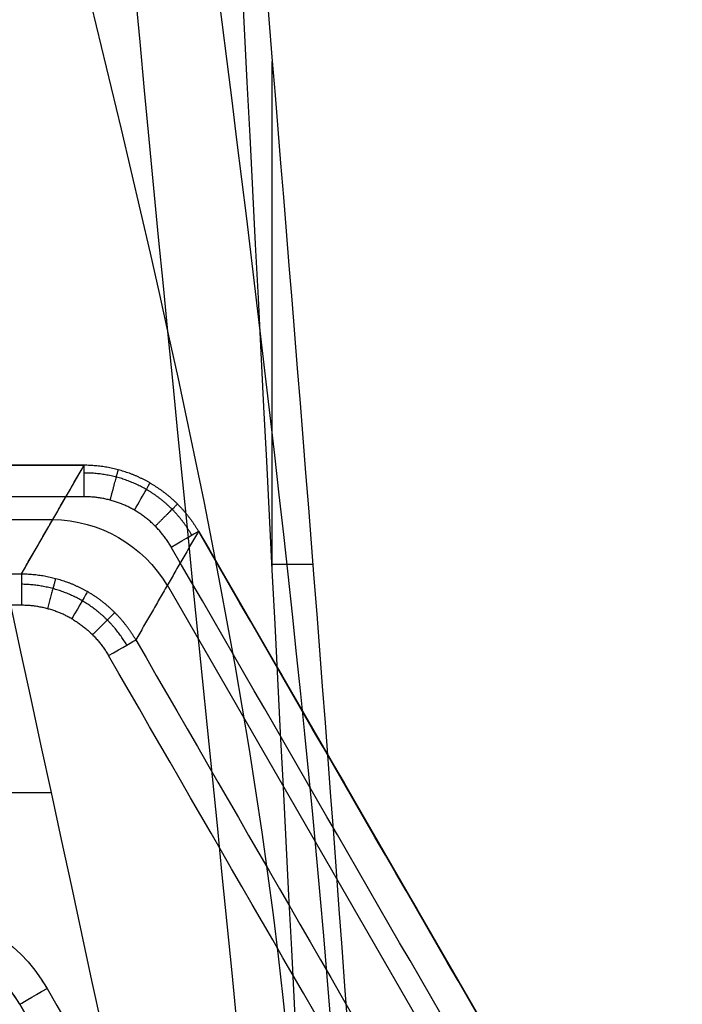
# Model space of a CAD drawing. Header units: millimetres. Extents: x -231 to 231, y -185 to 265.
# Tile 26 of 29: x 7 to 28, y 186 to 217. Entities that reach past the tile are written whole.
import ezdxf

# ---------------------------------------------------------------- set-up
doc = ezdxf.new("R2010")
doc.units = ezdxf.units.MM
doc.layers.add('Layer 01', color=7, linetype='Continuous', true_color=0x000000)

msp = doc.modelspace()

# ---------------------------------------------------------------- linework, layer by layer
at = {"layer": 'Layer 01', "color": 254, "true_color": 0xcad1ee}
for p, q in [((15.053, 199.923, 394.197), (15.053, 215.961, 394.197)), ((-9.112, 203.225, 309.5), (9.112, 203.225, 309.5)), ((7.133, 199.79, 337.622), (9.112, 203.218, 309.622)), ((3.29, 201.504, 323.622), (8.123, 201.504, 323.622)), ((12.729, 201.137, 309.5), (180.554, -89.545, 309.5)), ((16.335, 200.083, 570.912), (15.044, 200.083, 393.069)), ((178.583, -89.549, 323.518), (11.74, 199.432, 323.518)), ((-8.069, 192.883, 394.123), (8.069, 192.883, 394.123))]:
    msp.add_line(p, q, dxfattribs=at)
at = {"layer": 'Layer 01', "color": 254, "true_color": 0xcad1ee, "extrusion": (1, 0, 0)}
for centre, start, end in [((202.225, 309.5, 9.112), 270, 6.9791), ((198.798, 337.5, 7.133), 6.9791, 90)]:
    msp.add_arc(centre, 1, start, end, dxfattribs=at)
at = {"layer": 'Layer 01', "color": 254, "true_color": 0xcad1ee, "extrusion": (0.866025, -0.5, 1.88696e-14)}
msp.add_arc((180.114, 309.5, -91.633), 1, 270, 8.0456, dxfattribs=at)
at = {"layer": 'Layer 01', "color": 254, "true_color": 0xcad1ee, "extrusion": (0.06998, 0.121209, -0.990157)}
msp.add_arc((91.633, 218.459, -295.453), 4.2, 60.2448, 119.7552, dxfattribs=at)
at = {"layer": 'Layer 01', "color": 254, "true_color": 0xcad1ee, "extrusion": (0.5, -0.866025, 2.81666e-14)}
msp.add_arc((110.592, 309.5, -167.825), 1, 270, 0, dxfattribs=at)
at = {"layer": 'Layer 01', "color": 254, "true_color": 0xcad1ee, "extrusion": (-0.5, 0.866025, 1.16274e-13)}
msp.add_arc((-110.592, 309.5, 167.825), 1, 173.0209, 180, dxfattribs=at)
at = {"layer": 'Layer 01', "color": 254, "true_color": 0xcad1ee, "extrusion": (0.866025, -0.5, -8.58447e-15)}
msp.add_arc((176.156, 337.5, -91.633), 1, 8.0456, 90, dxfattribs=at)
at = {"layer": 'Layer 01', "color": 254, "true_color": 0xcad1ee, "extrusion": (-0.5, 0.866025, 2.17765e-14)}
msp.add_arc((-107.164, 337.5, 165.846), 1, 90, 173.0209, dxfattribs=at)
at = {"layer": 'Layer 01', "color": 254, "true_color": 0xcad1ee, "extrusion": (0, 0, -1)}
for centre in [(-3.441, 184.101, -338.5), (-3.441, 184.101, -308.5)]:
    msp.add_arc(centre, 5.2, 90, 150, dxfattribs=at)
at = {"layer": 'Layer 01', "color": 254, "true_color": 0xcad1ee}
for centre, radius, end in [((3.441, 184.101, 309.5), 4.2, 90), ((3.441, 184.101, 323.5), 4.2, 76.3862), ((3.441, 184.101, 338.5), 5.2, 33.8056), ((3.441, 184.101, 308.5), 5.2, 33.75)]:
    msp.add_arc(centre, radius, 30, end, dxfattribs=at)
at = {"layer": 'Layer 01', "color": 254, "true_color": 0xcad1ee, "extrusion": (-0.5, 0.866025, 3.44169e-15)}
msp.add_arc((-100.23, 337.5, 157.716), 1, 0, 90, dxfattribs=at)
at = {"layer": 'Layer 01', "color": 254, "true_color": 0xcad1ee, "extrusion": (0.5, -0.866025, -4.44089e-16)}
msp.add_arc((100.23, 309.5, -157.716), 1, 180, 270, dxfattribs=at)
at = {"layer": 'Layer 01', "color": 254, "true_color": 0xcad1ee}
for points, degree in [([(15.862, 181.189, 781.5), (13.988, 209.046, 523.324), (2.145, 236.896, 265.22), (0.234, 264.753, 7.044)], 3), ([(17.278, 146.052, 781.5), (15.403, 177.68, 523.137), (10.611, 212.202, 265.149), (8.73, 243.836, 6.786)], 3), ([(0.251, 240.303, 6.746), (2.155, 208.687, 265.021), (13.99, 177.079, 523.225), (15.865, 145.463, 781.5)], 3), ([(9.112, 203.218, 309.622), (0, 203.218, 309.622), (-9.112, 203.218, 309.622)], 2), ([(7.133, 199.79, 337.622), (8.123, 201.504, 323.622), (9.112, 203.218, 309.622)], 2), ([(9.112, 202.225, 308.5), (0, 202.225, 308.5), (-9.112, 202.225, 308.5)], 2), ([(12.723, 201.133, 309.622), (11.733, 199.419, 323.622), (10.744, 197.706, 337.622)], 2), ([(180.548, -89.549, 309.622), (96.635, 55.792, 309.622), (12.723, 201.133, 309.622)], 2), ([(12.729, 201.137, 309.5), (96.642, 55.796, 309.5), (180.554, -89.545, 309.5)], 2), ([(179.688, -90.045, 308.5), (95.776, 55.296, 308.5), (11.863, 200.637, 308.5)], 2), ([(-7.133, 199.79, 337.622), (0, 199.79, 337.622), (7.133, 199.79, 337.622)], 2), ([(7.133, 198.798, 338.5), (0, 198.798, 338.5), (-7.133, 198.798, 338.5)], 2), ([(10.744, 197.706, 337.622), (93.667, 54.079, 337.622), (176.59, -89.549, 337.622)], 2), ([(175.73, -90.045, 338.5), (92.807, 53.582, 338.5), (9.884, 197.209, 338.5)], 2), ([(7.944, 186.701, 338.5), (86.802, 50.115, 338.5), (165.66, -86.471, 338.5)], 2), ([(7.944, 186.701, 308.5), (86.802, 50.115, 308.5), (165.66, -86.471, 308.5)], 2), ([(7.078, 186.201, 337.5), (85.936, 49.615, 337.5), (164.794, -86.971, 337.5)], 2), ([(7.078, 186.201, 309.5), (7.078, 186.201, 323.5), (7.078, 186.201, 337.5)], 2), ([(164.794, -86.971, 309.5), (85.936, 49.615, 309.5), (7.078, 186.201, 309.5)], 2)]:
    msp.add_open_spline(points, degree=degree, dxfattribs=at)
for points, knots in [([(17.277, 180.599, 781.5), (17.277, 180.601, 781.48), (17.277, 180.604, 781.461), (17.277, 180.606, 781.441), (15.404, 208.449, 523.391), (10.611, 233.39, 265.048), (8.725, 261.22, 6.996)], [162.909634, 162.909634, 162.909634, 162.909634, 162.968678, 162.968678, 162.968678, 941.769422, 941.769422, 941.769422, 941.769422]), ([(12.242, 252.691, 6.895), (14.113, 224.945, 264.675), (15.991, 207.013, 523.513), (17.862, 179.199, 781.285), (17.862, 179.191, 781.357), (17.863, 179.184, 781.428), (17.863, 179.176, 781.5)], [-778.232194, -778.232194, -778.232194, -778.232194, -0.215963, -0.215963, -0.215963, 0, 0, 0, 0]), ([(17.863, 147.476, 781.5), (15.987, 179.136, 522.915), (14.119, 220.702, 265.542), (12.242, 252.357, 6.957), (12.242, 252.359, 6.936), (12.242, 252.362, 6.916), (12.242, 252.364, 6.895)], [-781.821923, -781.821923, -781.821923, -781.821923, -0.062312, -0.062312, -0.062312, 0, 0, 0, 0])]:
    msp.add_open_spline(points, degree=3, knots=knots, dxfattribs=at)
for points, weights, degree in [([(11.196, 202.658, 309.64), (10.559, 203.025, 309.64), (9.848, 203.216, 309.634), (9.112, 203.218, 309.622)], [1, 0.977651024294, 0.977651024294, 1], 3), ([(9.935, 202.117, 308.5), (10.231, 203.223, 308.501), (10.191, 203.074, 309.635)], [0.999801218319, 0.657659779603, 0.999973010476], 2), ([(11.078, 202.454, 308.844), (10.483, 202.797, 308.844), (9.801, 202.978, 308.842), (9.112, 202.974, 308.837)], [0.827879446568, 0.827872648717, 0.829103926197, 0.831378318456], 3), ([(12.511, 201.011, 308.837), (12.171, 201.61, 308.842), (11.673, 202.11, 308.844), (11.078, 202.454, 308.844)], [0.831378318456, 0.829103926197, 0.827872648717, 0.827879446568], 3), ([(11.196, 202.658, 309.64), (11.833, 202.29, 309.64), (12.353, 201.77, 309.634), (12.723, 201.133, 309.622)], [1, 0.977651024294, 0.977651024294, 1], 3), ([(10.701, 201.8, 308.5), (10.215, 202.08, 308.5), (9.674, 202.225, 308.5), (9.112, 202.225, 308.5)], [1, 0.977651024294, 0.977651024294, 1], 3), ([(11.863, 200.637, 308.5), (11.582, 201.123, 308.5), (11.186, 201.52, 308.5), (10.701, 201.8, 308.5)], [1, 0.977651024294, 0.977651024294, 1], 3), ([(11.358, 201.295, 308.5), (12.168, 202.105, 308.501), (12.058, 201.995, 309.635)], [0.999801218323, 0.657659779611, 0.999973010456], 2), ([(7.133, 199.79, 337.622), (7.87, 199.789, 337.634), (8.58, 199.598, 337.64), (9.217, 199.23, 337.64)], [1, 0.977651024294, 0.977651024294, 1], 3), ([(8.212, 199.646, 337.635), (8.181, 199.532, 338.5), (7.956, 198.689, 338.5)], [1.00002227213, 0.753485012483, 0.999835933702], 2), ([(9.05, 198.94, 338.255), (8.47, 199.275, 338.255), (7.803, 199.456, 338.253), (7.133, 199.46, 338.249)], [0.87748519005, 0.877489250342, 0.87642865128, 0.874417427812], 3), ([(10.458, 197.541, 338.249), (10.119, 198.119, 338.253), (9.629, 198.606, 338.255), (9.05, 198.94, 338.255)], [0.874417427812, 0.87642865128, 0.877489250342, 0.87748519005], 3), ([(10.744, 197.706, 337.622), (10.374, 198.343, 337.634), (9.854, 198.862, 337.64), (9.217, 199.23, 337.64)], [1, 0.977651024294, 0.977651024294, 1], 3), ([(8.722, 198.372, 338.5), (8.236, 198.653, 338.5), (7.695, 198.798, 338.5), (7.133, 198.798, 338.5)], [1, 0.977651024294, 0.977651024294, 1], 3), ([(8.722, 198.372, 338.5), (9.207, 198.092, 338.5), (9.603, 197.696, 338.5), (9.884, 197.209, 338.5)], [1, 0.977651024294, 0.977651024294, 1], 3), ([(10.08, 198.568, 337.635), (9.996, 198.484, 338.5), (9.379, 197.868, 338.5)], [1.00002227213, 0.753485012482, 0.999835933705], 2)]:
    msp.add_rational_spline(points, weights, degree=degree, dxfattribs=at)

doc.saveas('drawing.dxf')
